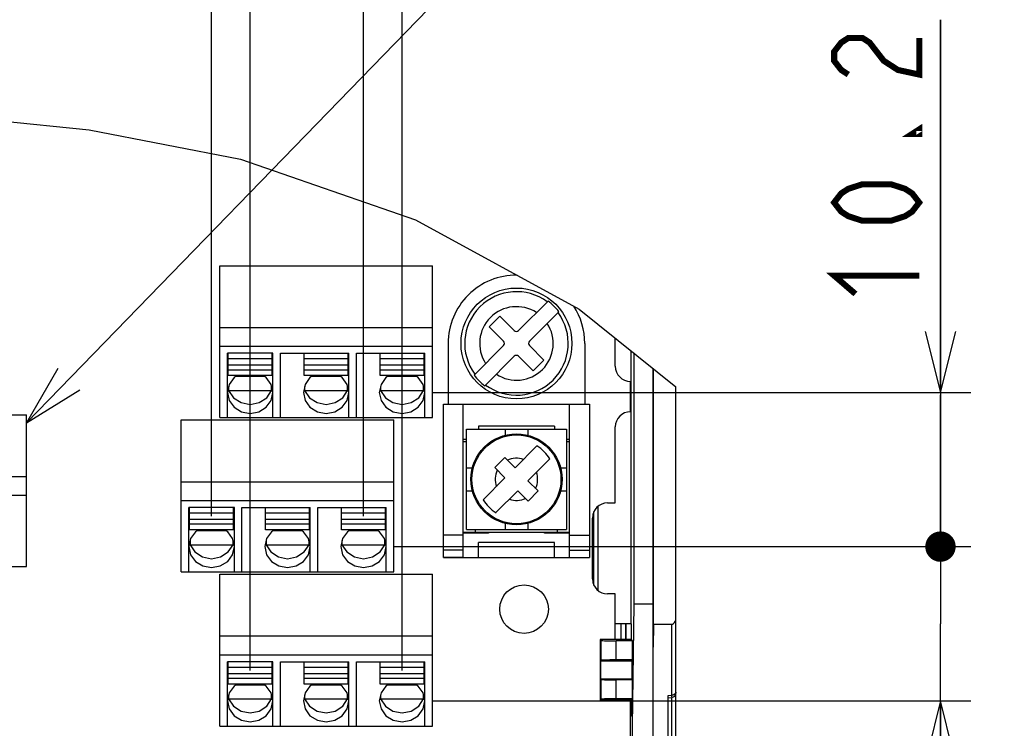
# Model space of a CAD drawing. Extents: x 29 to 410, y 33 to 287.
# Tile 29 of 32: x 279 to 311, y 152 to 175. Entities that reach past the tile are written whole.
import ezdxf

# ---------------------------------------------------------------- set-up
doc = ezdxf.new("R2010")
doc.units = 0
doc.header["$LTSCALE"] = 23.1
doc.layers.get('0').update_dxf_attribs({"linetype": 'CONTINUOUS'})
doc.layers.add('ALL_DIM', color=7, linetype='CONTINUOUS')
doc.layers.add('ALL_NOTE', color=7, linetype='CONTINUOUS')
doc.dimstyles.get("Standard").update_dxf_attribs({"dimtxt": 2.5, "dimasz": 2.5, "dimexe": 1.25, "dimexo": 0.625, "dimtad": 1, "dimcen": 2.5, "dimazin": 3, "dimtfac": 1, "dimtmove": 0, "dimatfit": 3})

# ---------------------------------------------------------------- blocks, each defined once
blk = doc.blocks.new('_OPEN')
at = {"color": 0, "linetype": 'BYBLOCK'}
for p, q in [((0, 0), (-1, 0.25)), ((-1, -0.25), (0, 0)), ((-1, 0), (0, 0))]:
    blk.add_line(p, q, dxfattribs=at)
blk = doc.blocks.new('*D36')
at = {"layer": 'ALL_DIM', "color": 2, "linetype": 'CONTINUOUS'}
for p, q in [((286.131, 153.494), (286.131, 196.304)), ((291.131, 153.494), (291.131, 196.304)), ((286.131, 195.304), (281.131, 195.304)), ((281.131, 195.304), (288.631, 195.304)), ((310.952, 195.304), (288.631, 195.304)), ((291.131, 195.304), (310.952, 195.304))]:
    blk.add_line(p, q, dxfattribs=at)
at = {"layer": 'ALL_DIM', "color": 2, "linetype": 'CONTINUOUS', "xscale": 2, "yscale": 2, "zscale": 2}
blk.add_blockref('_OPEN', (286.131, 195.304), dxfattribs=at)
at = {"layer": 'ALL_DIM', "color": 2, "linetype": 'CONTINUOUS', "xscale": 2, "yscale": 2, "zscale": 2, "rotation": 180}
blk.add_blockref('_OPEN', (291.131, 195.304), dxfattribs=at)
blk = doc.blocks.new('*D37')
at = {"layer": 'ALL_DIM', "color": 2, "linetype": 'CONTINUOUS'}
for p, q in [((284.861, 196.511), (284.861, 202.039)), ((289.861, 158.574), (289.861, 202.039)), ((284.861, 201.039), (279.861, 201.039)), ((279.861, 201.039), (287.361, 201.039)), ((310.87, 201.039), (287.361, 201.039)), ((289.861, 201.039), (310.87, 201.039)), ((284.861, 158.574), (284.861, 194.311))]:
    blk.add_line(p, q, dxfattribs=at)
at = {"layer": 'ALL_DIM', "color": 2, "linetype": 'CONTINUOUS', "xscale": 2, "yscale": 2, "zscale": 2}
blk.add_blockref('_OPEN', (284.861, 201.039), dxfattribs=at)
at = {"layer": 'ALL_DIM', "color": 2, "linetype": 'CONTINUOUS', "xscale": 2, "yscale": 2, "zscale": 2, "rotation": 180}
blk.add_blockref('_OPEN', (289.861, 201.039), dxfattribs=at)
blk = doc.blocks.new('*D38')
at = {"layer": 'ALL_DIM', "color": 2, "linetype": 'CONTINUOUS'}
for p, q in [((234.646, 124.015), (234.646, 196.304)), ((286.131, 153.494), (286.131, 196.304)), ((234.646, 195.304), (260.388, 195.304)), ((286.131, 195.304), (260.388, 195.304))]:
    blk.add_line(p, q, dxfattribs=at)
at = {"layer": 'ALL_DIM', "color": 2, "linetype": 'CONTINUOUS', "xscale": 2, "yscale": 2, "zscale": 2, "rotation": 180}
blk.add_blockref('_OPEN', (234.646, 195.304), dxfattribs=at)
at = {"layer": 'ALL_DIM', "color": 2, "linetype": 'CONTINUOUS', "xscale": 2, "yscale": 2, "zscale": 2}
blk.add_blockref('_OPEN', (286.131, 195.304), dxfattribs=at)
blk = doc.blocks.new('*D39')
at = {"layer": 'ALL_DIM', "color": 2, "linetype": 'CONTINUOUS'}
for p, q in [((234.646, 124.015), (234.646, 202.039)), ((284.861, 196.381), (284.861, 202.039)), ((234.646, 201.039), (259.753, 201.039)), ((284.861, 201.039), (259.753, 201.039)), ((284.861, 158.574), (284.861, 194.268))]:
    blk.add_line(p, q, dxfattribs=at)
at = {"layer": 'ALL_DIM', "color": 2, "linetype": 'CONTINUOUS', "xscale": 2, "yscale": 2, "zscale": 2, "rotation": 180}
blk.add_blockref('_OPEN', (234.646, 201.039), dxfattribs=at)
at = {"layer": 'ALL_DIM', "color": 2, "linetype": 'CONTINUOUS', "xscale": 2, "yscale": 2, "zscale": 2}
blk.add_blockref('_OPEN', (284.861, 201.039), dxfattribs=at)
blk = doc.blocks.new('_DOT')
at = {"color": 0, "linetype": 'BYBLOCK'}
blk.add_line((-0.25, 0), (-1, 0), dxfattribs=at)
at = {"color": 0, "linetype": 'BYBLOCK', "const_width": 0.25}
blk.add_lwpolyline([(-0.125, 0, 1), (0.125, 0, 1)], format="xyb", close=True, dxfattribs=at)
blk = doc.blocks.new('*D40')
at = {"layer": 'ALL_DIM', "color": 2, "linetype": 'CONTINUOUS'}
for p, q in [((308.851, 162.654), (308.851, 174.926)), ((308.851, 174.926), (308.851, 160.114)), ((292.131, 162.654), (309.851, 162.654)), ((308.851, 157.324), (308.851, 160.114)), ((290.861, 157.574), (309.851, 157.574)), ((308.851, 157.574), (308.851, 157.324))]:
    blk.add_line(p, q, dxfattribs=at)
at = {"layer": 'ALL_DIM', "color": 2, "linetype": 'CONTINUOUS', "xscale": 2, "yscale": 2, "zscale": 2}
for name, p, rotation in [('_OPEN', (308.851, 162.654), 270), ('_DOT', (308.851, 157.574), 90)]:
    blk.add_blockref(name, p, dxfattribs=dict(at, rotation=rotation))
blk = doc.blocks.new('*D42')
at = {"layer": 'ALL_DIM', "color": 2, "linetype": 'CONTINUOUS'}
for p, q in [((308.851, 157.574), (308.851, 162.574)), ((308.851, 162.574), (308.851, 155.034)), ((290.861, 157.574), (309.851, 157.574)), ((308.851, 140.394), (308.851, 155.034)), ((292.131, 152.494), (309.851, 152.494)), ((308.851, 152.494), (308.851, 140.394))]:
    blk.add_line(p, q, dxfattribs=at)
at = {"layer": 'ALL_DIM', "color": 2, "linetype": 'CONTINUOUS', "xscale": 2, "yscale": 2, "zscale": 2, "rotation": 90}
blk.add_blockref('_OPEN', (308.851, 152.494), dxfattribs=at)
blk = doc.blocks.new('_NONE')

msp = doc.modelspace()

# ---------------------------------------------------------------- linework, layer by layer
at = {"color": 7, "linetype": 'CONTINUOUS'}
for p, q in [((275.795, 171.814), (280.837, 171.301)), ((280.837, 171.301), (285.808, 170.339)), ((285.808, 170.339), (291.578, 168.337)), ((291.578, 168.337), (296.959, 165.398)), ((285.131, 161.825), (285.131, 166.825)), ((285.131, 166.825), (292.131, 166.825)), ((292.131, 161.825), (292.131, 166.825)), ((294.966, 164.69), (295.937, 165.661)), ((296.291, 165.307), (295.32, 164.336)), ((296.959, 165.398), (300.146, 162.836)), ((294.348, 165.167), (293.994, 164.813)), ((294.825, 164.69), (294.348, 165.167)), ((285.131, 164.792), (292.131, 164.792)), ((293.994, 164.813), (294.471, 164.336)), ((298.146, 163.515), (298.146, 164.444)), ((285.131, 164.175), (292.131, 164.175)), ((292.646, 164.265), (292.646, 162.265)), ((293.5, 163.224), (294.471, 164.195)), ((295.797, 163.717), (295.32, 164.195)), ((297.146, 164.265), (297.146, 162.265)), ((298.67, 155.028), (298.67, 164.022)), ((285.381, 161.825), (285.381, 163.945)), ((286.881, 163.945), (285.381, 163.945)), ((285.406, 163.206), (285.406, 163.942)), ((286.856, 163.758), (285.406, 163.758)), ((286.856, 163.206), (286.856, 163.942)), ((286.881, 161.825), (286.881, 163.945)), ((287.131, 161.825), (287.131, 163.945)), ((287.131, 163.945), (289.381, 163.945)), ((287.906, 163.206), (287.906, 163.942)), ((289.356, 163.758), (287.906, 163.758)), ((289.356, 163.206), (289.356, 163.942)), ((289.381, 161.825), (289.381, 163.945)), ((289.631, 161.825), (289.631, 163.945)), ((289.631, 163.945), (291.881, 163.945)), ((290.406, 163.206), (290.406, 163.942)), ((291.856, 163.758), (290.406, 163.758)), ((291.856, 163.206), (291.856, 163.942)), ((291.881, 161.825), (291.881, 163.945)), ((293.854, 162.87), (294.825, 163.841)), ((294.966, 163.841), (295.444, 163.364)), ((295.444, 163.364), (295.797, 163.717)), ((298.756, 163.953), (298.756, 155.68)), ((286.856, 163.547), (285.406, 163.547)), ((286.856, 163.39), (285.406, 163.39)), ((289.356, 163.547), (287.906, 163.547)), ((289.356, 163.39), (287.906, 163.39)), ((291.856, 163.547), (290.406, 163.547)), ((291.856, 163.39), (290.406, 163.39)), ((299.396, 147.439), (299.396, 163.439)), ((299.409, 155.015), (299.409, 163.428)), ((286.856, 163.206), (285.406, 163.206)), ((286.603, 163.177), (285.658, 163.177)), ((289.356, 163.206), (287.906, 163.206)), ((289.103, 163.177), (288.158, 163.177)), ((291.856, 163.206), (290.406, 163.206)), ((291.603, 163.177), (290.658, 163.177)), ((298.646, 162.015), (298.646, 163.015)), ((285.407, 162.775), (285.423, 162.717)), ((285.423, 162.852), (285.423, 162.717)), ((285.423, 162.717), (286.838, 162.717)), ((286.68, 162.477), (286.838, 162.717)), ((286.838, 162.717), (286.838, 162.852)), ((286.838, 162.717), (286.854, 162.775)), ((287.907, 162.775), (287.923, 162.717)), ((287.923, 162.852), (287.923, 162.717)), ((287.923, 162.717), (289.338, 162.717)), ((289.18, 162.477), (289.338, 162.717)), ((289.338, 162.717), (289.338, 162.852)), ((289.338, 162.717), (289.354, 162.775)), ((290.407, 162.775), (290.423, 162.717)), ((290.423, 162.852), (290.423, 162.717)), ((290.423, 162.717), (291.838, 162.717)), ((291.68, 162.477), (291.838, 162.717)), ((291.838, 162.717), (291.838, 162.852)), ((291.838, 162.717), (291.854, 162.775)), ((300.146, 129.515), (300.146, 162.836)), ((292.496, 157.215), (292.496, 162.265)), ((292.496, 162.265), (297.296, 162.265)), ((293.146, 157.215), (293.146, 162.265)), ((296.646, 157.215), (296.646, 162.265)), ((297.296, 162.265), (297.296, 157.215)), ((254.214, 161.915), (278.771, 161.915)), ((278.771, 156.915), (278.771, 161.915)), ((283.861, 156.745), (283.861, 161.745)), ((283.861, 161.745), (290.861, 161.745)), ((285.131, 161.825), (292.131, 161.825)), ((290.861, 156.745), (290.861, 161.745)), ((293.246, 158.14), (293.246, 161.44)), ((293.246, 161.44), (296.546, 161.44)), ((294.521, 161.44), (294.521, 161.243)), ((295.271, 161.44), (295.271, 161.243)), ((296.546, 161.44), (296.546, 158.14)), ((298.146, 159.015), (298.146, 161.515)), ((293.146, 161.115), (293.246, 161.115)), ((296.546, 161.115), (296.646, 161.115)), ((293.146, 161.04), (293.246, 161.04)), ((294.848, 160.168), (295.569, 160.888)), ((296.546, 161.04), (296.646, 161.04)), ((294.181, 160.175), (294.511, 160.505)), ((294.511, 160.505), (294.848, 160.168)), ((295.993, 160.464), (295.273, 159.743)), ((293.246, 160.165), (293.443, 160.165)), ((294.181, 160.175), (294.518, 159.838)), ((296.348, 160.165), (296.546, 160.165)), ((249.271, 159.882), (278.771, 159.882)), ((293.798, 159.117), (294.518, 159.838)), ((283.861, 159.712), (290.861, 159.712)), ((295.273, 159.743), (295.61, 159.406)), ((249.271, 159.265), (278.771, 159.265)), ((293.246, 159.415), (293.443, 159.415)), ((294.222, 158.693), (294.943, 159.413)), ((295.28, 159.076), (294.943, 159.413)), ((295.61, 159.406), (295.28, 159.076)), ((296.348, 159.415), (296.546, 159.415)), ((283.861, 159.095), (290.861, 159.095)), ((284.111, 156.745), (284.111, 158.865)), ((285.611, 158.865), (284.111, 158.865)), ((284.136, 158.126), (284.136, 158.862)), ((285.586, 158.126), (285.586, 158.862)), ((285.611, 156.745), (285.611, 158.865)), ((285.861, 156.745), (285.861, 158.865)), ((285.861, 158.865), (288.111, 158.865)), ((286.636, 158.126), (286.636, 158.862)), ((288.086, 158.126), (288.086, 158.862)), ((288.111, 156.745), (288.111, 158.865)), ((288.361, 156.745), (288.361, 158.865)), ((288.361, 158.865), (290.611, 158.865)), ((289.136, 158.126), (289.136, 158.862)), ((290.586, 158.126), (290.586, 158.862)), ((290.611, 156.745), (290.611, 158.865)), ((297.578, 158.897), (297.578, 156.134)), ((297.896, 159.015), (298.146, 159.015)), ((285.586, 158.678), (284.136, 158.678)), ((288.086, 158.678), (286.636, 158.678)), ((290.586, 158.678), (289.136, 158.678)), ((297.396, 156.515), (297.396, 158.515)), ((297.417, 156.374), (297.417, 158.656)), ((297.428, 158.682), (297.428, 156.349)), ((285.586, 158.467), (284.136, 158.467)), ((285.586, 158.31), (284.136, 158.31)), ((288.086, 158.467), (286.636, 158.467)), ((288.086, 158.31), (286.636, 158.31)), ((290.586, 158.467), (289.136, 158.467)), ((290.586, 158.31), (289.136, 158.31)), ((294.521, 158.338), (294.521, 158.14)), ((295.271, 158.338), (295.271, 158.14)), ((285.586, 158.126), (284.136, 158.126)), ((285.333, 158.097), (284.388, 158.097)), ((288.086, 158.126), (286.636, 158.126)), ((287.833, 158.097), (286.888, 158.097)), ((290.586, 158.126), (289.136, 158.126)), ((290.333, 158.097), (289.388, 158.097)), ((293.146, 157.946), (292.496, 157.946)), ((293.546, 158.04), (293.146, 158.04)), ((293.971, 158.015), (293.146, 158.015)), ((293.246, 158.14), (296.546, 158.14)), ((293.596, 158.015), (293.596, 158.04)), ((293.971, 158.04), (293.971, 158.015)), ((295.821, 158.015), (295.821, 158.04)), ((296.646, 158.015), (295.821, 158.015)), ((296.196, 158.015), (296.196, 158.04)), ((296.646, 158.04), (296.246, 158.04)), ((296.646, 157.946), (297.296, 157.946)), ((284.137, 157.695), (284.153, 157.637)), ((284.153, 157.772), (284.153, 157.637)), ((284.153, 157.637), (285.568, 157.637)), ((285.41, 157.397), (285.568, 157.637)), ((285.568, 157.637), (285.568, 157.772)), ((285.568, 157.637), (285.584, 157.695)), ((286.637, 157.695), (286.653, 157.637)), ((286.653, 157.772), (286.653, 157.637)), ((286.653, 157.637), (288.068, 157.637)), ((287.91, 157.397), (288.068, 157.637)), ((288.068, 157.637), (288.068, 157.772)), ((288.068, 157.637), (288.084, 157.695)), ((289.137, 157.695), (289.153, 157.637)), ((289.153, 157.772), (289.153, 157.637)), ((289.153, 157.637), (290.568, 157.637)), ((290.41, 157.397), (290.568, 157.637)), ((290.568, 157.637), (290.568, 157.772)), ((290.568, 157.637), (290.584, 157.695)), ((296.146, 157.715), (293.646, 157.715)), ((293.646, 157.215), (293.646, 157.715)), ((296.146, 157.215), (296.146, 157.715)), ((293.146, 157.452), (292.496, 157.452)), ((293.146, 157.221), (292.496, 157.221)), ((292.496, 157.215), (297.296, 157.215)), ((296.646, 157.452), (297.296, 157.452)), ((296.646, 157.221), (297.296, 157.221)), ((249.271, 156.915), (278.771, 156.915)), ((283.861, 156.745), (290.861, 156.745)), ((285.131, 151.665), (285.131, 156.665)), ((285.131, 156.665), (292.131, 156.665)), ((292.131, 151.665), (292.131, 156.665)), ((298.146, 156.015), (297.896, 156.015)), ((298.146, 154.515), (298.146, 156.015)), ((298.756, 155.68), (298.665, 148.223)), ((299.396, 155.68), (298.756, 155.68)), ((298.67, 155.028), (298.146, 155.028)), ((298.329, 155.028), (298.329, 154.515)), ((298.479, 155.028), (298.479, 154.515)), ((298.506, 154.515), (298.506, 155.028)), ((298.67, 155.028), (298.682, 155.015)), ((298.682, 154.515), (298.682, 155.015)), ((299.409, 155.015), (299.396, 154.265)), ((299.409, 155.015), (299.996, 155.015)), ((299.996, 155.015), (299.996, 152.68)), ((285.131, 154.632), (292.131, 154.632)), ((298.682, 154.515), (297.646, 154.515)), ((297.646, 154.515), (297.646, 152.515)), ((297.681, 154.48), (297.646, 154.515)), ((297.681, 153.833), (297.681, 154.48)), ((298.713, 154.472), (298.18, 154.472)), ((298.18, 153.842), (298.18, 154.472)), ((298.713, 154.472), (298.682, 154.515)), ((298.713, 153.842), (298.713, 154.472)), ((285.131, 154.015), (292.131, 154.015)), ((285.381, 151.665), (285.381, 153.785)), ((286.881, 153.785), (285.381, 153.785)), ((285.406, 153.046), (285.406, 153.782)), ((286.856, 153.046), (286.856, 153.782)), ((286.881, 151.665), (286.881, 153.785)), ((287.131, 151.665), (287.131, 153.785)), ((287.131, 153.785), (289.381, 153.785)), ((287.906, 153.046), (287.906, 153.782)), ((289.356, 153.046), (289.356, 153.782)), ((289.381, 151.665), (289.381, 153.785)), ((289.631, 153.785), (291.881, 153.785)), ((289.631, 151.665), (289.631, 153.785)), ((290.406, 153.046), (290.406, 153.782)), ((291.856, 153.046), (291.856, 153.782)), ((291.881, 151.665), (291.881, 153.785)), ((297.681, 153.833), (297.663, 153.815)), ((297.663, 153.815), (298.694, 153.815)), ((297.663, 153.815), (297.663, 153.215)), ((298.713, 153.842), (298.18, 153.842)), ((298.713, 153.842), (298.694, 153.815)), ((298.694, 153.815), (298.694, 153.215)), ((286.856, 153.598), (285.406, 153.598)), ((286.856, 153.387), (285.406, 153.387)), ((289.356, 153.598), (287.906, 153.598)), ((289.356, 153.387), (287.906, 153.387)), ((291.856, 153.598), (290.406, 153.598)), ((291.856, 153.387), (290.406, 153.387)), ((286.856, 153.23), (285.406, 153.23)), ((286.856, 153.046), (285.406, 153.046)), ((286.603, 153.017), (285.658, 153.017)), ((289.356, 153.23), (287.906, 153.23)), ((289.356, 153.046), (287.906, 153.046)), ((289.103, 153.017), (288.158, 153.017)), ((291.856, 153.23), (290.406, 153.23)), ((291.856, 153.046), (290.406, 153.046)), ((291.603, 153.017), (290.658, 153.017)), ((297.663, 153.215), (298.694, 153.215)), ((297.681, 153.198), (297.663, 153.215)), ((297.681, 152.551), (297.681, 153.198)), ((298.713, 153.189), (298.18, 153.189)), ((298.18, 152.559), (298.18, 153.189)), ((298.694, 153.215), (298.713, 153.189)), ((298.713, 152.559), (298.713, 153.189)), ((285.423, 152.692), (285.423, 152.557)), ((286.838, 152.557), (286.838, 152.692)), ((287.923, 152.692), (287.923, 152.557)), ((289.338, 152.557), (289.338, 152.692)), ((290.423, 152.692), (290.423, 152.557)), ((291.838, 152.557), (291.838, 152.692)), ((299.894, 152.671), (299.996, 152.68)), ((299.894, 150.287), (299.894, 152.671)), ((300.117, 152.724), (300.084, 152.7)), ((285.407, 152.615), (285.423, 152.557)), ((285.423, 152.557), (286.838, 152.557)), ((286.68, 152.317), (286.838, 152.557)), ((286.838, 152.557), (286.854, 152.615)), ((287.907, 152.615), (287.923, 152.557)), ((287.923, 152.557), (289.338, 152.557)), ((289.18, 152.317), (289.338, 152.557)), ((289.338, 152.557), (289.354, 152.615)), ((290.407, 152.615), (290.423, 152.557)), ((290.423, 152.557), (291.838, 152.557)), ((291.68, 152.317), (291.838, 152.557)), ((291.838, 152.557), (291.854, 152.615)), ((297.646, 152.515), (297.681, 152.551)), ((298.682, 152.515), (297.646, 152.515)), ((298.713, 152.559), (298.18, 152.559)), ((298.646, 148.007), (298.646, 152.515)), ((298.682, 152.515), (298.713, 152.559)), ((298.682, 152.015), (298.682, 152.515)), ((299.894, 152.597), (300.009, 152.607)), ((300.009, 150.278), (300.009, 152.607)), ((298.646, 151.979), (298.682, 152.015)), ((285.131, 151.665), (292.131, 151.665))]:
    msp.add_line(p, q, dxfattribs=at)
at = {"color": 3, "linetype": 'CONTINUOUS'}
for p, q in [((293.646, 161.54), (293.646, 161.44)), ((296.146, 161.54), (293.646, 161.54)), ((296.146, 161.54), (296.146, 161.44)), ((293.546, 158.04), (293.546, 158.14)), ((296.246, 158.04), (293.546, 158.04)), ((296.246, 158.04), (296.246, 158.14))]:
    msp.add_line(p, q, dxfattribs=at)
at = {"color": 7, "linetype": 'CONTINUOUS'}
for points in [[(285.705, 163.206), (285.6, 163.142), (285.438, 162.918), (285.381, 162.654)], [(286.881, 162.654), (286.823, 162.918), (286.661, 163.142), (286.556, 163.206)], [(288.205, 163.206), (288.1, 163.142), (287.938, 162.918), (287.881, 162.654)], [(289.381, 162.654), (289.323, 162.918), (289.161, 163.142), (289.056, 163.206)], [(290.705, 163.206), (290.6, 163.142), (290.438, 162.918), (290.381, 162.654)], [(291.881, 162.654), (291.823, 162.918), (291.661, 163.142), (291.556, 163.206)], [(285.423, 162.717), (285.581, 162.477), (285.831, 162.315), (286.131, 162.257), (286.43, 162.315), (286.68, 162.477)], [(287.923, 162.717), (288.081, 162.477), (288.331, 162.315), (288.631, 162.257), (288.93, 162.315), (289.18, 162.477)], [(290.423, 162.717), (290.581, 162.477), (290.831, 162.315), (291.131, 162.257), (291.43, 162.315), (291.68, 162.477)], [(285.381, 162.654), (285.438, 162.389), (285.6, 162.166), (285.843, 162.016), (286.131, 161.963), (286.418, 162.016), (286.661, 162.166), (286.823, 162.389), (286.881, 162.654)], [(287.881, 162.654), (287.938, 162.389), (288.1, 162.166), (288.343, 162.016), (288.631, 161.963), (288.918, 162.016), (289.161, 162.166), (289.323, 162.389), (289.381, 162.654)], [(290.381, 162.654), (290.438, 162.389), (290.6, 162.166), (290.843, 162.016), (291.131, 161.963), (291.418, 162.016), (291.661, 162.166), (291.823, 162.389), (291.881, 162.654)], [(284.435, 158.126), (284.33, 158.062), (284.168, 157.838), (284.111, 157.574)], [(285.611, 157.574), (285.553, 157.838), (285.391, 158.062), (285.286, 158.126)], [(286.935, 158.126), (286.83, 158.062), (286.668, 157.838), (286.611, 157.574)], [(288.111, 157.574), (288.053, 157.838), (287.891, 158.062), (287.786, 158.126)], [(289.435, 158.126), (289.33, 158.062), (289.168, 157.838), (289.111, 157.574)], [(290.611, 157.574), (290.553, 157.838), (290.391, 158.062), (290.286, 158.126)], [(284.111, 157.574), (284.168, 157.309), (284.33, 157.086), (284.573, 156.936), (284.861, 156.883), (285.148, 156.936), (285.391, 157.086), (285.553, 157.309), (285.611, 157.574)], [(284.153, 157.637), (284.311, 157.397), (284.561, 157.235), (284.861, 157.177), (285.16, 157.235), (285.41, 157.397)], [(286.611, 157.574), (286.668, 157.309), (286.83, 157.086), (287.073, 156.936), (287.361, 156.883), (287.648, 156.936), (287.891, 157.086), (288.053, 157.309), (288.111, 157.574)], [(286.653, 157.637), (286.811, 157.397), (287.061, 157.235), (287.361, 157.177), (287.66, 157.235), (287.91, 157.397)], [(289.111, 157.574), (289.168, 157.309), (289.33, 157.086), (289.573, 156.936), (289.861, 156.883), (290.148, 156.936), (290.391, 157.086), (290.553, 157.309), (290.611, 157.574)], [(289.153, 157.637), (289.311, 157.397), (289.561, 157.235), (289.861, 157.177), (290.16, 157.235), (290.41, 157.397)], [(299.996, 155.015), (300.031, 155.021), (300.065, 155.04), (300.097, 155.071), (300.122, 155.113), (300.139, 155.166), (300.146, 155.228)], [(297.681, 154.48), (297.695, 154.478), (297.733, 154.477), (297.793, 154.475), (297.872, 154.474), (297.966, 154.473), (298.07, 154.472), (298.18, 154.472)], [(298.18, 153.842), (298.07, 153.841), (297.966, 153.841), (297.872, 153.84), (297.793, 153.838), (297.733, 153.837), (297.695, 153.835), (297.681, 153.833)], [(285.705, 153.046), (285.6, 152.982), (285.438, 152.758), (285.381, 152.494)], [(286.881, 152.494), (286.823, 152.758), (286.661, 152.982), (286.556, 153.046)], [(288.205, 153.046), (288.1, 152.982), (287.938, 152.758), (287.881, 152.494)], [(289.381, 152.494), (289.323, 152.758), (289.161, 152.982), (289.056, 153.046)], [(290.705, 153.046), (290.6, 152.982), (290.438, 152.758), (290.381, 152.494)], [(291.881, 152.494), (291.823, 152.758), (291.661, 152.982), (291.556, 153.046)], [(297.681, 153.198), (297.695, 153.196), (297.733, 153.194), (297.793, 153.192), (297.872, 153.191), (297.966, 153.19), (298.07, 153.189), (298.18, 153.189)], [(300.084, 152.7), (300.042, 152.685), (299.996, 152.68)], [(299.996, 152.68), (300, 152.64), (300.005, 152.616), (300.009, 152.607)], [(300.146, 152.786), (300.138, 152.753), (300.117, 152.724)], [(285.381, 152.494), (285.438, 152.229), (285.6, 152.006), (285.843, 151.856), (286.131, 151.803), (286.418, 151.856), (286.661, 152.006), (286.823, 152.229), (286.881, 152.494)], [(285.423, 152.557), (285.581, 152.317), (285.831, 152.155), (286.131, 152.097), (286.43, 152.155), (286.68, 152.317)], [(287.881, 152.494), (287.938, 152.229), (288.1, 152.006), (288.343, 151.856), (288.631, 151.803), (288.918, 151.856), (289.161, 152.006), (289.323, 152.229), (289.381, 152.494)], [(287.923, 152.557), (288.081, 152.317), (288.331, 152.155), (288.631, 152.097), (288.93, 152.155), (289.18, 152.317)], [(290.381, 152.494), (290.438, 152.229), (290.6, 152.006), (290.843, 151.856), (291.131, 151.803), (291.418, 151.856), (291.661, 152.006), (291.823, 152.229), (291.881, 152.494)], [(290.423, 152.557), (290.581, 152.317), (290.831, 152.155), (291.131, 152.097), (291.43, 152.155), (291.68, 152.317)], [(298.18, 152.559), (298.07, 152.559), (297.966, 152.558), (297.872, 152.557), (297.793, 152.556), (297.733, 152.554), (297.695, 152.552), (297.681, 152.551)]]:
    msp.add_lwpolyline(points, dxfattribs=at)
for centre, radius in [((294.896, 164.265), 1.825), ((294.896, 159.79), 1.5), ((294.896, 159.79), 1.465), ((295.146, 155.515), 0.8)]:
    msp.add_circle(centre, radius, dxfattribs=at)
for centre, radius, start, end in [((294.896, 164.265), 2.25, 89.5281, 180), ((294.896, 164.265), 1.704, 53.4371, 216.5629), ((294.896, 164.265), 1.741, 36.7452, 53.2548), ((294.896, 164.265), 1.211, 56.909, 213.091), ((294.896, 164.265), 1.704, 233.4371, 36.5629), ((294.896, 164.265), 2.25, 0, 33.1995), ((294.896, 164.265), 1.211, 236.909, 33.091), ((294.896, 164.76), 0.1, 225, 315), ((294.401, 164.265), 0.1, 315, 45), ((295.39, 164.265), 0.1, 135, 225), ((294.896, 163.77), 0.1, 45, 135), ((298.646, 163.515), 0.5, 180, 270), ((294.896, 164.265), 1.741, 216.7452, 233.2548), ((298.646, 161.515), 0.5, 90, 180), ((294.896, 159.79), 1.288, 31.531, 58.469), ((294.896, 159.79), 0.698, 70.4475, 115.4834), ((294.896, 159.79), 0.698, 154.5166, 199.5525), ((294.896, 159.79), 0.698, 334.5166, 19.5525), ((294.896, 159.79), 1.288, 211.531, 238.469), ((294.896, 159.79), 0.698, 250.4475, 295.4834), ((297.896, 158.515), 0.5, 90, 180), ((297.896, 156.515), 0.5, 180, 270), ((299.996, 152.756), 0.15, 275.0006, 360)]:
    msp.add_arc(centre, radius, start, end, dxfattribs=at)
at = {"layer": 'ALL_DIM', "color": 2, "linetype": 'CONTINUOUS', "const_width": 0.2}
for points in [[(305.818, 173.12), (305.585, 173.271), (305.351, 173.572), (305.351, 173.873), (305.585, 174.174), (305.818, 174.324), (306.285, 174.324), (306.518, 174.174), (306.751, 173.873), (306.985, 173.572), (307.451, 173.271), (308.151, 173.12), (308.151, 174.324)], [(308.151, 171.314), (308.151, 171.164), (307.918, 171.164), (308.151, 171.314)], [(308.151, 168.906), (307.918, 168.605), (307.685, 168.455), (307.218, 168.304), (306.285, 168.304), (305.818, 168.455), (305.585, 168.605), (305.351, 168.906), (305.585, 169.207), (305.818, 169.358), (306.285, 169.508), (307.218, 169.508), (307.685, 169.358), (307.918, 169.207), (308.151, 168.906)], [(306.051, 165.896), (305.351, 166.498), (308.151, 166.498)]]:
    msp.add_lwpolyline(points, dxfattribs=at)
at = {"layer": 'ALL_NOTE', "color": 2, "linetype": 'CONTINUOUS'}
msp.add_line((278.771, 161.653), (301.54, 185.123), dxfattribs=at)
msp.add_lwpolyline([(279.804, 163.437), (278.771, 161.653), (280.522, 162.74)], dxfattribs=at)

# ---------------------------------------------------------------- dimensions: what is measured, and where the dimension line sits
at = {"layer": 'ALL_DIM', "color": 2, "linetype": 'CONTINUOUS'}
for base, p1, picture, middle in [((234.64551042, 201.038685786), (284.86051042, 158.573590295), '*D39', (253.416980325, 201.738685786)), ((234.64551042, 195.30354694), (286.13051042, 153.493590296), '*D38', (255.31776149, 196.00354694))]:
    dim = msp.add_linear_dim(base=base, p1=p1, p2=(234.64551042, 124.015451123), angle=180, dimstyle='Standard', dxfattribs=at)
    dim.commit()
    dim.dimension.update_dxf_attribs({"geometry": picture, "text_midpoint": middle, "dimtype": 128})
for base, p1, p2, picture, middle in [((289.861, 201.039), (284.861, 158.574), (289.861, 158.574), '*D37', (294.014, 201.739)), ((291.131, 195.304), (286.131, 153.494), (291.131, 153.494), '*D36', (294.096, 196.004))]:
    dim = msp.add_linear_dim(base=base, p1=p1, p2=p2, dimstyle='Standard', dxfattribs=at)
    dim.commit()
    dim.dimension.update_dxf_attribs({"geometry": picture, "text_midpoint": middle, "dimtype": 128})
for p1, angle, override, picture, middle in [((292.131, 162.654), 270, {"dimblk2": 'DOT', "dimsah": 1}, '*D40', (308.151, 165.294)), ((292.131, 152.494), 90, {"dimblk2": 'NONE', "dimsah": 1}, '*D42', (308.151, 140.394))]:
    dim = msp.add_linear_dim(base=(308.851, 157.574), p1=p1, p2=(290.861, 157.574), angle=angle, dimstyle='Standard', override=override, dxfattribs=at)
    dim.commit()
    dim.dimension.update_dxf_attribs({"geometry": picture, "text_midpoint": middle, "dimtype": 128})

doc.saveas('drawing.dxf')
